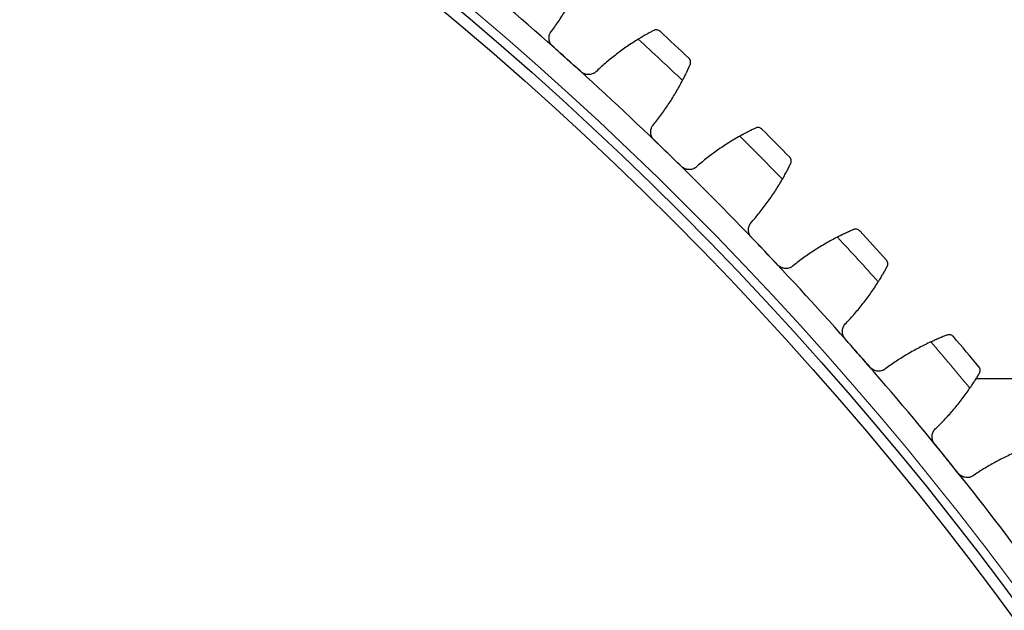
# Model space of a CAD drawing. Header units: inches. Extents: x 0 to 17820, y -10 to 12600.
# Tile 224 of 256: x 8654 to 8831, y 4178 to 4284. Entities that reach past the tile are written whole.
import ezdxf

# ---------------------------------------------------------------- set-up
doc = ezdxf.new("R2010")
doc.units = ezdxf.units.IN
doc.layers.add('1', color=7, linetype='Continuous', true_color=0xffffff)

msp = doc.modelspace()

# ---------------------------------------------------------------- linework, layer by layer
at = {"layer": '1', "color": 2, "linetype": 'Continuous', "lineweight": 25}
msp.add_line((8927.337, 4219.733), (8826.393, 4219.733), dxfattribs=at)
at = {"layer": '1', "color": 110, "linetype": 'Continuous', "lineweight": 13}
for radius in [616.6, 458.862]:
    msp.add_circle((8338.337, 3814.733), radius, dxfattribs=at)
at = {"layer": '1', "color": 2, "linetype": 'Continuous', "lineweight": 25}
for radius in [615, 613, 461, 460, 458.594]:
    msp.add_circle((8338.337, 3814.733), radius, dxfattribs=at)
for radius, start, end in [(621, 48.152866, 50.44586), (636, 46.685444, 47.327295), (621, 45.859873, 48.152866), (636, 44.392451, 45.034301), (621, 43.566879, 45.859873), (636, 42.099457, 42.741307), (621, 41.273885, 43.566879), (636, 39.806463, 40.448314), (621, 38.980892, 41.273885), (621, 36.687898, 38.980892)]:
    msp.add_arc((8338.337, 3814.733), radius, start, end, dxfattribs=at)
at = {"layer": '1', "color": 110, "linetype": 'Continuous', "lineweight": 13}
for start, end in [(46.512009, 47.50073), (44.219015, 45.207736), (41.926022, 42.914743), (39.633028, 40.621749)]:
    msp.add_arc((8338.337, 3814.733), 632.294, start, end, dxfattribs=at)
at = {"layer": '1', "color": 2, "linetype": 'Continuous', "lineweight": 25}
for points in [[(8749.907, 4282.436), (8750.382, 4283.068), (8751.296, 4284.351), (8752.565, 4286.34), (8753.733, 4288.391), (8754.443, 4289.801), (8754.781, 4290.516)], [(8765.503, 4280.914), (8764.829, 4280.5), (8763.506, 4279.639), (8761.595, 4278.253), (8759.758, 4276.773), (8758.583, 4275.723), (8758.007, 4275.182)], [(8752.635, 4277.333), (8751.781, 4278.097), (8750.928, 4278.861), (8750.075, 4279.625)], [(8755.195, 4275.04), (8754.342, 4275.804), (8753.488, 4276.568), (8752.635, 4277.333)], [(8768.291, 4265.595), (8768.79, 4266.207), (8769.754, 4267.453), (8771.102, 4269.389), (8772.351, 4271.392), (8773.117, 4272.772), (8773.484, 4273.474)], [(8770.811, 4260.386), (8769.989, 4261.184), (8769.167, 4261.982), (8768.345, 4262.78)], [(8783.813, 4263.45), (8783.123, 4263.063), (8781.766, 4262.256), (8779.802, 4260.947), (8777.907, 4259.542), (8776.69, 4258.54), (8776.094, 4258.023)], [(8773.278, 4257.993), (8772.456, 4258.791), (8771.634, 4259.588), (8770.811, 4260.386)], [(8785.985, 4248.032), (8786.508, 4248.623), (8787.522, 4249.83), (8788.946, 4251.71), (8790.274, 4253.662), (8791.095, 4255.01), (8791.489, 4255.696)], [(8788.296, 4242.726), (8787.506, 4243.556), (8786.717, 4244.386), (8785.927, 4245.217)], [(8801.409, 4245.268), (8800.704, 4244.908), (8799.316, 4244.156), (8797.301, 4242.927), (8795.351, 4241.599), (8794.096, 4240.646), (8793.479, 4240.153)], [(8790.664, 4240.236), (8789.875, 4241.066), (8789.085, 4241.896), (8788.296, 4242.726)], [(8802.963, 4229.775), (8803.509, 4230.345), (8804.57, 4231.51), (8806.069, 4233.332), (8807.474, 4235.229), (8808.348, 4236.543), (8808.769, 4237.213)], [(8805.059, 4224.381), (8804.303, 4225.242), (8803.548, 4226.103), (8802.792, 4226.964)], [(8818.264, 4226.396), (8817.545, 4226.065), (8816.128, 4225.368), (8814.065, 4224.221), (8812.064, 4222.972), (8810.771, 4222.071), (8810.136, 4221.603)], [(8807.326, 4221.798), (8806.571, 4222.659), (8805.815, 4223.52), (8805.059, 4224.381)], [(8819.196, 4210.853), (8819.765, 4211.401), (8820.872, 4212.522), (8822.442, 4214.283), (8823.922, 4216.122), (8824.848, 4217.4), (8825.296, 4218.053)], [(8821.075, 4205.38), (8820.355, 4206.27), (8819.634, 4207.161), (8818.913, 4208.051)], [(8834.35, 4206.864), (8833.619, 4206.562), (8832.175, 4205.923), (8830.068, 4204.86), (8828.018, 4203.691), (8826.691, 4202.843), (8826.037, 4202.401)], [(8823.237, 4202.708), (8822.517, 4203.599), (8821.796, 4204.489), (8821.075, 4205.38)]]:
    msp.add_open_spline(points, degree=3, dxfattribs=at)
for points, knots in [([(8750.075, 4279.625), (8750.025, 4279.67), (8749.931, 4279.763), (8749.805, 4279.915), (8749.731, 4280.025), (8749.68, 4280.11), (8749.663, 4280.139), (8749.632, 4280.197), (8749.617, 4280.227), (8749.546, 4280.376), (8749.502, 4280.499), (8749.462, 4280.657), (8749.454, 4280.689), (8749.445, 4280.738), (8749.442, 4280.754), (8749.436, 4280.786), (8749.423, 4280.867), (8749.408, 4281.013), (8749.408, 4281.142), (8749.414, 4281.272), (8749.42, 4281.336), (8749.448, 4281.53), (8749.479, 4281.654), (8749.542, 4281.836), (8749.566, 4281.895), (8749.606, 4281.983), (8749.621, 4282.012), (8749.651, 4282.069), (8749.666, 4282.097), (8749.747, 4282.236), (8749.822, 4282.34), (8749.907, 4282.436)], [0, 0, 0, 0, 0.0625, 0.125, 0.1875, 0.1875, 0.21875, 0.21875, 0.25, 0.25, 0.375, 0.375, 0.40625, 0.40625, 0.421875, 0.421875, 0.4375, 0.5, 0.5625, 0.5625, 0.625, 0.625, 0.75, 0.75, 0.8125, 0.8125, 0.84375, 0.84375, 0.875, 0.875, 1, 1, 1, 1]), ([(8768.282, 4282.494), (8768.204, 4282.453), (8768.119, 4282.408), (8767.939, 4282.313), (8767.748, 4282.211), (8767.537, 4282.095), (8767.398, 4282.019), (8767.37, 4282.003), (8767.313, 4281.972), (8767.284, 4281.956), (8767.197, 4281.907), (8767.138, 4281.874), (8766.959, 4281.774), (8766.837, 4281.704), (8766.585, 4281.56), (8766.457, 4281.485), (8766.259, 4281.369), (8766.192, 4281.33), (8766.091, 4281.27), (8766.057, 4281.25), (8765.989, 4281.209), (8765.955, 4281.189), (8765.783, 4281.085), (8765.644, 4281.001), (8765.503, 4280.914)], [0, 0, 0, 0, 0.125, 0.125, 0.25, 0.375, 0.375, 0.40625, 0.40625, 0.4375, 0.4375, 0.5, 0.5, 0.625, 0.625, 0.75, 0.75, 0.8125, 0.8125, 0.84375, 0.84375, 0.875, 0.875, 1, 1, 1, 1]), ([(8769.424, 4282.344), (8769.423, 4282.345), (8769.422, 4282.346), (8769.42, 4282.348), (8769.419, 4282.349), (8769.416, 4282.352), (8769.409, 4282.358), (8769.393, 4282.371), (8769.361, 4282.398), (8769.333, 4282.419), (8769.274, 4282.459), (8769.233, 4282.483), (8769.105, 4282.547), (8769.013, 4282.577), (8768.867, 4282.602), (8768.816, 4282.607), (8768.739, 4282.609), (8768.713, 4282.608), (8768.66, 4282.605), (8768.633, 4282.602), (8768.553, 4282.591), (8768.499, 4282.579), (8768.391, 4282.545), (8768.336, 4282.523), (8768.282, 4282.494)], [0, 0, 0, 0, 0.0039062, 0.0039062, 0.0078125, 0.0078125, 0.015625, 0.03125, 0.0625, 0.125, 0.125, 0.25, 0.25, 0.5, 0.5, 0.625, 0.625, 0.6875, 0.6875, 0.75, 0.75, 0.875, 0.875, 1, 1, 1, 1]), ([(8774.866, 4276.357), (8774.89, 4276.412), (8774.908, 4276.468), (8774.935, 4276.578), (8774.943, 4276.632), (8774.951, 4276.738), (8774.95, 4276.791), (8774.942, 4276.893), (8774.933, 4276.944), (8774.91, 4277.041), (8774.894, 4277.088), (8774.858, 4277.179), (8774.836, 4277.222), (8774.788, 4277.304), (8774.761, 4277.344), (8774.717, 4277.399), (8774.694, 4277.426), (8774.665, 4277.456), (8774.65, 4277.471), (8774.644, 4277.477), (8774.64, 4277.481), (8774.638, 4277.483), (8774.635, 4277.485)], [0, 0, 0, 0, 0.125, 0.125, 0.25, 0.25, 0.375, 0.375, 0.5, 0.5, 0.625, 0.625, 0.75, 0.75, 0.875, 0.875, 0.9375, 0.96875, 0.984375, 0.9921875, 0.9921875, 1, 1, 1, 1]), ([(8758.007, 4275.182), (8757.92, 4275.087), (8757.826, 4275.001), (8757.672, 4274.887), (8757.619, 4274.852), (8757.537, 4274.802), (8757.509, 4274.786), (8757.452, 4274.755), (8757.423, 4274.74), (8757.278, 4274.671), (8757.157, 4274.626), (8756.971, 4274.578), (8756.907, 4274.565), (8756.811, 4274.549), (8756.778, 4274.545), (8756.713, 4274.538), (8756.681, 4274.535), (8756.519, 4274.525), (8756.389, 4274.53), (8756.227, 4274.552), (8756.195, 4274.558), (8756.13, 4274.57), (8756.097, 4274.577), (8756.001, 4274.6), (8755.938, 4274.618), (8755.752, 4274.682), (8755.632, 4274.737), (8755.489, 4274.821), (8755.46, 4274.839), (8755.405, 4274.875), (8755.377, 4274.894), (8755.297, 4274.953), (8755.245, 4274.995), (8755.195, 4275.04)], [0, 0, 0, 0, 0.125, 0.125, 0.1875, 0.1875, 0.21875, 0.21875, 0.25, 0.25, 0.375, 0.375, 0.4375, 0.4375, 0.46875, 0.46875, 0.5, 0.5, 0.625, 0.625, 0.65625, 0.65625, 0.6875, 0.6875, 0.75, 0.75, 0.875, 0.875, 0.90625, 0.90625, 0.9375, 0.9375, 1, 1, 1, 1]), ([(8773.484, 4273.474), (8773.56, 4273.62), (8773.635, 4273.764), (8773.779, 4274.047), (8773.918, 4274.325), (8774.05, 4274.593), (8774.145, 4274.79), (8774.176, 4274.855), (8774.223, 4274.952), (8774.238, 4274.984), (8774.268, 4275.047), (8774.283, 4275.078), (8774.356, 4275.233), (8774.467, 4275.471), (8774.568, 4275.69), (8774.662, 4275.899), (8774.707, 4275.999), (8774.76, 4276.116), (8774.77, 4276.14), (8774.79, 4276.185), (8774.82, 4276.252), (8774.848, 4276.316), (8774.866, 4276.357)], [0, 0, 0, 0, 0.125, 0.125, 0.25, 0.375, 0.375, 0.4375, 0.4375, 0.46875, 0.46875, 0.5, 0.5, 0.625, 0.75, 0.75, 0.875, 0.875, 0.90625, 0.90625, 0.9375, 1, 1, 1, 1]), ([(8768.345, 4262.78), (8768.297, 4262.826), (8768.207, 4262.923), (8768.087, 4263.08), (8768.018, 4263.193), (8767.97, 4263.28), (8767.954, 4263.309), (8767.925, 4263.369), (8767.912, 4263.399), (8767.847, 4263.55), (8767.808, 4263.675), (8767.774, 4263.835), (8767.768, 4263.868), (8767.76, 4263.916), (8767.758, 4263.933), (8767.754, 4263.965), (8767.744, 4264.047), (8767.735, 4264.193), (8767.74, 4264.322), (8767.751, 4264.451), (8767.76, 4264.515), (8767.795, 4264.707), (8767.831, 4264.831), (8767.901, 4265.009), (8767.928, 4265.068), (8767.972, 4265.154), (8767.987, 4265.182), (8768.019, 4265.238), (8768.036, 4265.266), (8768.122, 4265.401), (8768.202, 4265.502), (8768.291, 4265.595)], [0, 0, 0, 0, 0.0625, 0.125, 0.1875, 0.1875, 0.21875, 0.21875, 0.25, 0.25, 0.375, 0.375, 0.40625, 0.40625, 0.421875, 0.421875, 0.4375, 0.5, 0.5625, 0.5625, 0.625, 0.625, 0.75, 0.75, 0.8125, 0.8125, 0.84375, 0.84375, 0.875, 0.875, 1, 1, 1, 1]), ([(8786.653, 4264.918), (8786.573, 4264.88), (8786.486, 4264.839), (8786.303, 4264.75), (8786.108, 4264.656), (8785.892, 4264.549), (8785.75, 4264.478), (8785.722, 4264.464), (8785.664, 4264.434), (8785.634, 4264.42), (8785.545, 4264.375), (8785.485, 4264.344), (8785.302, 4264.251), (8785.177, 4264.186), (8784.92, 4264.052), (8784.788, 4263.983), (8784.586, 4263.875), (8784.518, 4263.838), (8784.415, 4263.782), (8784.38, 4263.763), (8784.31, 4263.725), (8784.275, 4263.706), (8784.099, 4263.61), (8783.957, 4263.531), (8783.813, 4263.45)], [0, 0, 0, 0, 0.125, 0.125, 0.25, 0.375, 0.375, 0.40625, 0.40625, 0.4375, 0.4375, 0.5, 0.5, 0.625, 0.625, 0.75, 0.75, 0.8125, 0.8125, 0.84375, 0.84375, 0.875, 0.875, 1, 1, 1, 1]), ([(8787.788, 4264.722), (8787.787, 4264.723), (8787.786, 4264.724), (8787.784, 4264.726), (8787.783, 4264.727), (8787.78, 4264.73), (8787.773, 4264.736), (8787.758, 4264.75), (8787.727, 4264.778), (8787.7, 4264.801), (8787.643, 4264.843), (8787.603, 4264.869), (8787.478, 4264.937), (8787.387, 4264.972), (8787.241, 4265.003), (8787.191, 4265.009), (8787.114, 4265.014), (8787.088, 4265.014), (8787.035, 4265.013), (8787.008, 4265.012), (8786.927, 4265.004), (8786.873, 4264.994), (8786.763, 4264.964), (8786.708, 4264.944), (8786.653, 4264.918)], [0, 0, 0, 0, 0.0039062, 0.0039062, 0.0078125, 0.0078125, 0.015625, 0.03125, 0.0625, 0.125, 0.125, 0.25, 0.25, 0.5, 0.5, 0.625, 0.625, 0.6875, 0.6875, 0.75, 0.75, 0.875, 0.875, 1, 1, 1, 1]), ([(8792.985, 4258.522), (8793.012, 4258.576), (8793.032, 4258.631), (8793.063, 4258.74), (8793.074, 4258.793), (8793.086, 4258.9), (8793.087, 4258.952), (8793.083, 4259.055), (8793.077, 4259.106), (8793.057, 4259.204), (8793.044, 4259.252), (8793.011, 4259.343), (8792.991, 4259.387), (8792.946, 4259.472), (8792.921, 4259.512), (8792.879, 4259.569), (8792.857, 4259.597), (8792.829, 4259.628), (8792.815, 4259.644), (8792.809, 4259.65), (8792.805, 4259.654), (8792.803, 4259.657), (8792.801, 4259.659)], [0, 0, 0, 0, 0.125, 0.125, 0.25, 0.25, 0.375, 0.375, 0.5, 0.5, 0.625, 0.625, 0.75, 0.75, 0.875, 0.875, 0.9375, 0.96875, 0.984375, 0.9921875, 0.9921875, 1, 1, 1, 1]), ([(8776.094, 4258.023), (8776.003, 4257.931), (8775.905, 4257.849), (8775.747, 4257.741), (8775.693, 4257.708), (8775.608, 4257.661), (8775.58, 4257.646), (8775.522, 4257.618), (8775.492, 4257.604), (8775.344, 4257.541), (8775.222, 4257.501), (8775.034, 4257.46), (8774.97, 4257.45), (8774.873, 4257.438), (8774.84, 4257.435), (8774.775, 4257.431), (8774.742, 4257.429), (8774.58, 4257.426), (8774.451, 4257.436), (8774.29, 4257.465), (8774.257, 4257.471), (8774.193, 4257.486), (8774.161, 4257.494), (8774.066, 4257.521), (8774.003, 4257.542), (8773.82, 4257.613), (8773.703, 4257.673), (8773.563, 4257.763), (8773.535, 4257.781), (8773.481, 4257.82), (8773.454, 4257.84), (8773.376, 4257.902), (8773.326, 4257.946), (8773.278, 4257.993)], [0, 0, 0, 0, 0.125, 0.125, 0.1875, 0.1875, 0.21875, 0.21875, 0.25, 0.25, 0.375, 0.375, 0.4375, 0.4375, 0.46875, 0.46875, 0.5, 0.5, 0.625, 0.625, 0.65625, 0.65625, 0.6875, 0.6875, 0.75, 0.75, 0.875, 0.875, 0.90625, 0.90625, 0.9375, 0.9375, 1, 1, 1, 1]), ([(8791.489, 4255.696), (8791.572, 4255.84), (8791.652, 4255.981), (8791.807, 4256.258), (8791.958, 4256.53), (8792.1, 4256.792), (8792.203, 4256.985), (8792.237, 4257.049), (8792.287, 4257.143), (8792.303, 4257.175), (8792.336, 4257.237), (8792.352, 4257.267), (8792.431, 4257.419), (8792.552, 4257.653), (8792.661, 4257.868), (8792.764, 4258.073), (8792.813, 4258.17), (8792.87, 4258.286), (8792.881, 4258.309), (8792.903, 4258.353), (8792.936, 4258.419), (8792.966, 4258.482), (8792.985, 4258.522)], [0, 0, 0, 0, 0.125, 0.125, 0.25, 0.375, 0.375, 0.4375, 0.4375, 0.46875, 0.46875, 0.5, 0.5, 0.625, 0.75, 0.75, 0.875, 0.875, 0.90625, 0.90625, 0.9375, 1, 1, 1, 1]), ([(8785.927, 4245.217), (8785.881, 4245.265), (8785.794, 4245.366), (8785.681, 4245.527), (8785.616, 4245.642), (8785.572, 4245.731), (8785.558, 4245.761), (8785.531, 4245.822), (8785.519, 4245.853), (8785.46, 4246.007), (8785.426, 4246.133), (8785.399, 4246.294), (8785.394, 4246.327), (8785.388, 4246.376), (8785.386, 4246.392), (8785.383, 4246.425), (8785.377, 4246.507), (8785.374, 4246.653), (8785.384, 4246.782), (8785.4, 4246.91), (8785.411, 4246.974), (8785.455, 4247.165), (8785.495, 4247.287), (8785.573, 4247.462), (8785.602, 4247.52), (8785.649, 4247.604), (8785.665, 4247.631), (8785.7, 4247.686), (8785.717, 4247.713), (8785.809, 4247.845), (8785.892, 4247.942), (8785.985, 4248.032)], [0, 0, 0, 0, 0.0625, 0.125, 0.1875, 0.1875, 0.21875, 0.21875, 0.25, 0.25, 0.375, 0.375, 0.40625, 0.40625, 0.421875, 0.421875, 0.4375, 0.5, 0.5625, 0.5625, 0.625, 0.625, 0.75, 0.75, 0.8125, 0.8125, 0.84375, 0.84375, 0.875, 0.875, 1, 1, 1, 1]), ([(8804.306, 4246.62), (8804.224, 4246.586), (8804.136, 4246.548), (8803.949, 4246.467), (8803.751, 4246.38), (8803.531, 4246.282), (8803.386, 4246.217), (8803.357, 4246.204), (8803.298, 4246.177), (8803.268, 4246.163), (8803.177, 4246.122), (8803.116, 4246.094), (8802.929, 4246.008), (8802.802, 4245.948), (8802.539, 4245.825), (8802.405, 4245.761), (8802.199, 4245.661), (8802.129, 4245.627), (8802.024, 4245.575), (8801.988, 4245.558), (8801.917, 4245.523), (8801.881, 4245.505), (8801.702, 4245.416), (8801.556, 4245.343), (8801.409, 4245.268)], [0, 0, 0, 0, 0.125, 0.125, 0.25, 0.375, 0.375, 0.40625, 0.40625, 0.4375, 0.4375, 0.5, 0.5, 0.625, 0.625, 0.75, 0.75, 0.8125, 0.8125, 0.84375, 0.84375, 0.875, 0.875, 1, 1, 1, 1]), ([(8805.432, 4246.379), (8805.431, 4246.38), (8805.43, 4246.381), (8805.428, 4246.383), (8805.427, 4246.384), (8805.424, 4246.388), (8805.418, 4246.394), (8805.403, 4246.409), (8805.374, 4246.438), (8805.347, 4246.461), (8805.292, 4246.506), (8805.253, 4246.533), (8805.13, 4246.607), (8805.041, 4246.645), (8804.897, 4246.682), (8804.847, 4246.69), (8804.77, 4246.698), (8804.744, 4246.7), (8804.691, 4246.701), (8804.664, 4246.7), (8804.583, 4246.695), (8804.528, 4246.688), (8804.418, 4246.662), (8804.362, 4246.644), (8804.306, 4246.62)], [0, 0, 0, 0, 0.0039063, 0.0039063, 0.0078125, 0.0078125, 0.015625, 0.03125, 0.0625, 0.125, 0.125, 0.25, 0.25, 0.5, 0.5, 0.625, 0.625, 0.6875, 0.6875, 0.75, 0.75, 0.875, 0.875, 1, 1, 1, 1]), ([(8810.377, 4239.976), (8810.406, 4240.03), (8810.429, 4240.083), (8810.464, 4240.191), (8810.476, 4240.244), (8810.493, 4240.35), (8810.496, 4240.402), (8810.496, 4240.505), (8810.492, 4240.556), (8810.476, 4240.655), (8810.465, 4240.703), (8810.435, 4240.796), (8810.417, 4240.841), (8810.376, 4240.927), (8810.352, 4240.968), (8810.312, 4241.027), (8810.291, 4241.056), (8810.265, 4241.088), (8810.252, 4241.104), (8810.246, 4241.111), (8810.242, 4241.115), (8810.24, 4241.117), (8810.238, 4241.119)], [0, 0, 0, 0, 0.125, 0.125, 0.25, 0.25, 0.375, 0.375, 0.5, 0.5, 0.625, 0.625, 0.75, 0.75, 0.875, 0.875, 0.9375, 0.96875, 0.984375, 0.9921875, 0.9921875, 1, 1, 1, 1]), ([(8793.479, 4240.153), (8793.385, 4240.065), (8793.284, 4239.988), (8793.122, 4239.886), (8793.066, 4239.855), (8792.98, 4239.812), (8792.951, 4239.798), (8792.891, 4239.772), (8792.861, 4239.759), (8792.711, 4239.702), (8792.587, 4239.667), (8792.397, 4239.634), (8792.333, 4239.626), (8792.236, 4239.618), (8792.203, 4239.616), (8792.138, 4239.614), (8792.105, 4239.614), (8791.943, 4239.618), (8791.814, 4239.633), (8791.654, 4239.668), (8791.622, 4239.676), (8791.559, 4239.693), (8791.527, 4239.702), (8791.432, 4239.733), (8791.371, 4239.756), (8791.191, 4239.835), (8791.076, 4239.899), (8790.94, 4239.995), (8790.913, 4240.015), (8790.86, 4240.056), (8790.834, 4240.077), (8790.759, 4240.142), (8790.71, 4240.188), (8790.664, 4240.236)], [0, 0, 0, 0, 0.125, 0.125, 0.1875, 0.1875, 0.21875, 0.21875, 0.25, 0.25, 0.375, 0.375, 0.4375, 0.4375, 0.46875, 0.46875, 0.5, 0.5, 0.625, 0.625, 0.65625, 0.65625, 0.6875, 0.6875, 0.75, 0.75, 0.875, 0.875, 0.90625, 0.90625, 0.9375, 0.9375, 1, 1, 1, 1]), ([(8808.769, 4237.213), (8808.857, 4237.353), (8808.943, 4237.49), (8809.109, 4237.761), (8809.271, 4238.027), (8809.423, 4238.284), (8809.534, 4238.472), (8809.57, 4238.534), (8809.624, 4238.627), (8809.642, 4238.658), (8809.677, 4238.718), (8809.694, 4238.748), (8809.779, 4238.897), (8809.91, 4239.125), (8810.027, 4239.336), (8810.138, 4239.536), (8810.191, 4239.632), (8810.252, 4239.745), (8810.264, 4239.767), (8810.288, 4239.811), (8810.323, 4239.876), (8810.356, 4239.937), (8810.377, 4239.976)], [0, 0, 0, 0, 0.125, 0.125, 0.25, 0.375, 0.375, 0.4375, 0.4375, 0.46875, 0.46875, 0.5, 0.5, 0.625, 0.75, 0.75, 0.875, 0.875, 0.90625, 0.90625, 0.9375, 1, 1, 1, 1]), ([(8802.792, 4226.964), (8802.748, 4227.014), (8802.666, 4227.118), (8802.559, 4227.284), (8802.499, 4227.402), (8802.458, 4227.492), (8802.445, 4227.523), (8802.421, 4227.585), (8802.41, 4227.616), (8802.357, 4227.772), (8802.328, 4227.9), (8802.307, 4228.062), (8802.304, 4228.095), (8802.3, 4228.144), (8802.299, 4228.16), (8802.297, 4228.193), (8802.294, 4228.275), (8802.297, 4228.421), (8802.312, 4228.55), (8802.333, 4228.677), (8802.347, 4228.741), (8802.398, 4228.93), (8802.444, 4229.05), (8802.528, 4229.222), (8802.559, 4229.278), (8802.61, 4229.36), (8802.627, 4229.387), (8802.664, 4229.441), (8802.683, 4229.467), (8802.78, 4229.595), (8802.867, 4229.689), (8802.963, 4229.775)], [0, 0, 0, 0, 0.0625, 0.125, 0.1875, 0.1875, 0.21875, 0.21875, 0.25, 0.25, 0.375, 0.375, 0.40625, 0.40625, 0.421875, 0.421875, 0.4375, 0.5, 0.5625, 0.5625, 0.625, 0.625, 0.75, 0.75, 0.8125, 0.8125, 0.84375, 0.84375, 0.875, 0.875, 1, 1, 1, 1]), ([(8821.212, 4227.631), (8821.129, 4227.6), (8821.04, 4227.566), (8820.85, 4227.492), (8820.648, 4227.414), (8820.424, 4227.324), (8820.277, 4227.265), (8820.248, 4227.253), (8820.187, 4227.229), (8820.157, 4227.216), (8820.065, 4227.179), (8820.002, 4227.153), (8819.812, 4227.074), (8819.682, 4227.02), (8819.416, 4226.907), (8819.279, 4226.848), (8819.069, 4226.757), (8818.998, 4226.726), (8818.89, 4226.678), (8818.854, 4226.662), (8818.782, 4226.63), (8818.745, 4226.614), (8818.562, 4226.532), (8818.414, 4226.465), (8818.264, 4226.396)], [0, 0, 0, 0, 0.125, 0.125, 0.25, 0.375, 0.375, 0.40625, 0.40625, 0.4375, 0.4375, 0.5, 0.5, 0.625, 0.625, 0.75, 0.75, 0.8125, 0.8125, 0.84375, 0.84375, 0.875, 0.875, 1, 1, 1, 1]), ([(8822.328, 4227.345), (8822.327, 4227.346), (8822.326, 4227.347), (8822.324, 4227.35), (8822.323, 4227.351), (8822.32, 4227.354), (8822.314, 4227.361), (8822.301, 4227.376), (8822.272, 4227.406), (8822.246, 4227.431), (8822.193, 4227.478), (8822.155, 4227.507), (8822.036, 4227.585), (8821.948, 4227.626), (8821.805, 4227.669), (8821.756, 4227.68), (8821.679, 4227.69), (8821.653, 4227.693), (8821.601, 4227.696), (8821.574, 4227.697), (8821.493, 4227.695), (8821.438, 4227.69), (8821.326, 4227.669), (8821.269, 4227.653), (8821.212, 4227.631)], [0, 0, 0, 0, 0.0039063, 0.0039063, 0.0078125, 0.0078125, 0.015625, 0.03125, 0.0625, 0.125, 0.125, 0.25, 0.25, 0.5, 0.5, 0.625, 0.625, 0.6875, 0.6875, 0.75, 0.75, 0.875, 0.875, 1, 1, 1, 1]), ([(8810.136, 4221.603), (8810.038, 4221.518), (8809.934, 4221.445), (8809.768, 4221.35), (8809.711, 4221.321), (8809.623, 4221.281), (8809.593, 4221.269), (8809.533, 4221.245), (8809.503, 4221.234), (8809.35, 4221.182), (8809.225, 4221.153), (8809.034, 4221.127), (8808.969, 4221.121), (8808.872, 4221.118), (8808.839, 4221.117), (8808.774, 4221.118), (8808.741, 4221.119), (8808.579, 4221.129), (8808.451, 4221.149), (8808.293, 4221.19), (8808.261, 4221.2), (8808.198, 4221.219), (8808.167, 4221.23), (8808.074, 4221.264), (8808.013, 4221.29), (8807.836, 4221.376), (8807.724, 4221.445), (8807.592, 4221.546), (8807.566, 4221.567), (8807.515, 4221.61), (8807.49, 4221.632), (8807.417, 4221.7), (8807.37, 4221.748), (8807.326, 4221.798)], [0, 0, 0, 0, 0.125, 0.125, 0.1875, 0.1875, 0.21875, 0.21875, 0.25, 0.25, 0.375, 0.375, 0.4375, 0.4375, 0.46875, 0.46875, 0.5, 0.5, 0.625, 0.625, 0.65625, 0.65625, 0.6875, 0.6875, 0.75, 0.75, 0.875, 0.875, 0.90625, 0.90625, 0.9375, 0.9375, 1, 1, 1, 1]), ([(8827.013, 4220.749), (8827.044, 4220.802), (8827.069, 4220.855), (8827.108, 4220.96), (8827.123, 4221.013), (8827.143, 4221.118), (8827.149, 4221.17), (8827.153, 4221.273), (8827.151, 4221.324), (8827.139, 4221.424), (8827.129, 4221.472), (8827.104, 4221.566), (8827.088, 4221.612), (8827.05, 4221.7), (8827.028, 4221.742), (8826.99, 4221.802), (8826.971, 4221.832), (8826.946, 4221.865), (8826.933, 4221.881), (8826.927, 4221.888), (8826.924, 4221.893), (8826.922, 4221.895), (8826.92, 4221.898)], [0, 0, 0, 0, 0.125, 0.125, 0.25, 0.25, 0.375, 0.375, 0.5, 0.5, 0.625, 0.625, 0.75, 0.75, 0.875, 0.875, 0.9375, 0.96875, 0.984375, 0.9921875, 0.9921875, 1, 1, 1, 1]), ([(8825.296, 4218.053), (8825.39, 4218.189), (8825.48, 4218.323), (8825.657, 4218.587), (8825.829, 4218.846), (8825.992, 4219.096), (8826.11, 4219.281), (8826.149, 4219.341), (8826.206, 4219.432), (8826.225, 4219.461), (8826.263, 4219.521), (8826.281, 4219.55), (8826.373, 4219.695), (8826.512, 4219.918), (8826.638, 4220.123), (8826.757, 4220.32), (8826.813, 4220.413), (8826.879, 4220.524), (8826.892, 4220.545), (8826.918, 4220.588), (8826.955, 4220.651), (8826.99, 4220.711), (8827.013, 4220.749)], [0, 0, 0, 0, 0.125, 0.125, 0.25, 0.375, 0.375, 0.4375, 0.4375, 0.46875, 0.46875, 0.5, 0.5, 0.625, 0.75, 0.75, 0.875, 0.875, 0.90625, 0.90625, 0.9375, 1, 1, 1, 1]), ([(8818.913, 4208.051), (8818.871, 4208.103), (8818.793, 4208.21), (8818.693, 4208.381), (8818.638, 4208.5), (8818.601, 4208.593), (8818.589, 4208.624), (8818.567, 4208.687), (8818.557, 4208.718), (8818.511, 4208.876), (8818.487, 4209.005), (8818.473, 4209.168), (8818.471, 4209.201), (8818.469, 4209.25), (8818.469, 4209.266), (8818.468, 4209.299), (8818.468, 4209.381), (8818.477, 4209.527), (8818.497, 4209.655), (8818.524, 4209.782), (8818.54, 4209.844), (8818.598, 4210.031), (8818.649, 4210.149), (8818.74, 4210.318), (8818.773, 4210.373), (8818.827, 4210.453), (8818.846, 4210.479), (8818.884, 4210.531), (8818.904, 4210.556), (8819.006, 4210.68), (8819.097, 4210.771), (8819.196, 4210.853)], [0, 0, 0, 0, 0.0625, 0.125, 0.1875, 0.1875, 0.21875, 0.21875, 0.25, 0.25, 0.375, 0.375, 0.40625, 0.40625, 0.421875, 0.421875, 0.4375, 0.5, 0.5625, 0.5625, 0.625, 0.625, 0.75, 0.75, 0.8125, 0.8125, 0.84375, 0.84375, 0.875, 0.875, 1, 1, 1, 1]), ([(8826.037, 4202.401), (8825.935, 4202.32), (8825.828, 4202.251), (8825.659, 4202.163), (8825.601, 4202.136), (8825.511, 4202.1), (8825.481, 4202.088), (8825.42, 4202.067), (8825.389, 4202.057), (8825.235, 4202.012), (8825.109, 4201.987), (8824.917, 4201.969), (8824.852, 4201.966), (8824.754, 4201.966), (8824.721, 4201.967), (8824.656, 4201.971), (8824.624, 4201.973), (8824.462, 4201.989), (8824.335, 4202.015), (8824.178, 4202.062), (8824.147, 4202.073), (8824.085, 4202.095), (8824.054, 4202.107), (8823.963, 4202.145), (8823.903, 4202.173), (8823.73, 4202.266), (8823.621, 4202.339), (8823.493, 4202.445), (8823.467, 4202.467), (8823.418, 4202.512), (8823.394, 4202.535), (8823.324, 4202.606), (8823.279, 4202.656), (8823.237, 4202.708)], [0, 0, 0, 0, 0.125, 0.125, 0.1875, 0.1875, 0.21875, 0.21875, 0.25, 0.25, 0.375, 0.375, 0.4375, 0.4375, 0.46875, 0.46875, 0.5, 0.5, 0.625, 0.625, 0.65625, 0.65625, 0.6875, 0.6875, 0.75, 0.75, 0.875, 0.875, 0.90625, 0.90625, 0.9375, 0.9375, 1, 1, 1, 1])]:
    msp.add_open_spline(points, degree=3, knots=knots, dxfattribs=at)

doc.saveas('drawing.dxf')
